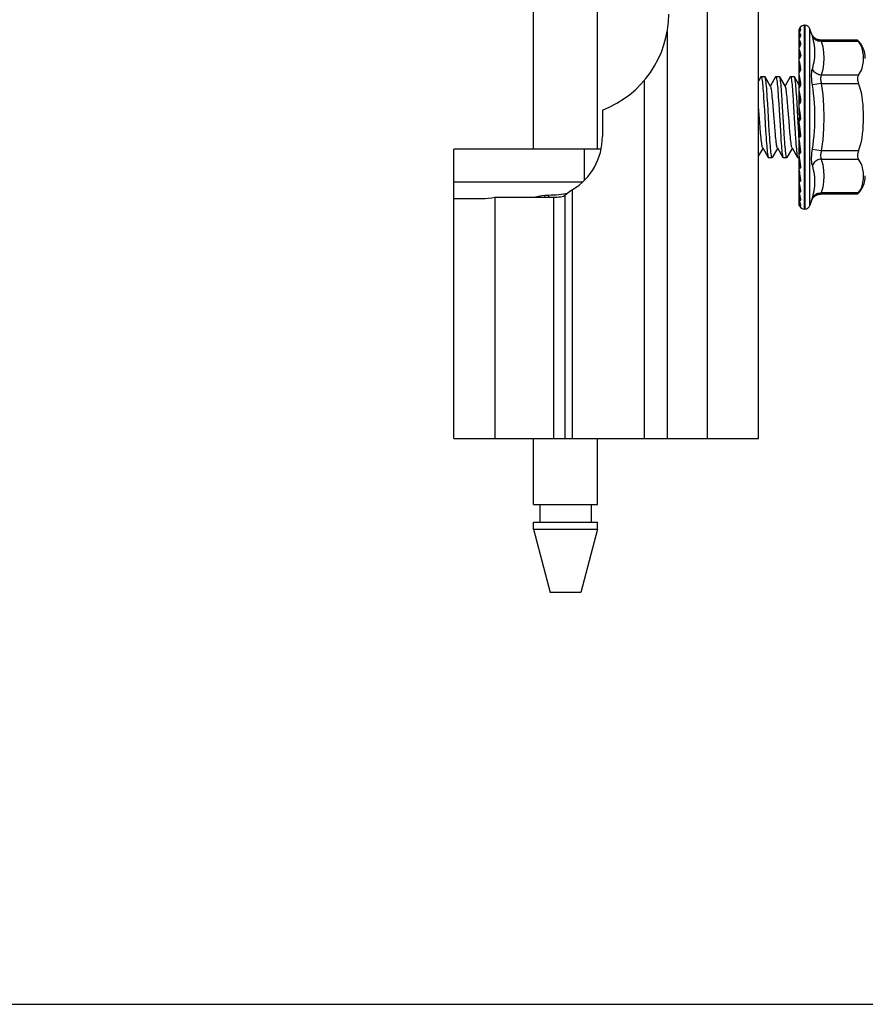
# Model space of a CAD drawing. Header units: inches. Extents: x 0 to 13.8, y 0 to 10.6.
# Tile 2 of 22: x 3.3 to 5.9, y 0 to 3. Entities that reach past the tile are written whole.
import ezdxf

# ---------------------------------------------------------------- set-up
doc = ezdxf.new("R2010")
doc.units = ezdxf.units.IN
doc.header["$LTSCALE"] = 0.75625
doc.header["$MEASUREMENT"] = 0
doc.layers.get('0').update_dxf_attribs({"linetype": 'CONTINUOUS'})

msp = doc.modelspace()

# ---------------------------------------------------------------- linework, layer by layer
at = {"color": 7, "linetype": 'Continuous'}
for p, q in [((5.4457, 4.882), (5.4457, 1.732)), ((5.6027, 1.732), (5.6027, 4.882)), ((4.9137, 2.618), (4.9137, 3.996)), ((5.1097, 2.618), (5.1097, 3.996)), ((5.7278, 2.9864), (5.7277, 2.9861)), ((5.7277, 2.9858), (5.7277, 2.9861)), ((5.7277, 2.7256), (5.7277, 2.9857)), ((5.7283, 2.9878), (5.7278, 2.9864)), ((5.7283, 2.9871), (5.728, 2.9865)), ((5.7294, 2.9893), (5.7301, 2.9902)), ((5.7303, 2.9914), (5.7303, 2.9915)), ((5.7309, 2.9914), (5.7307, 2.9911)), ((5.7321, 2.993), (5.7325, 2.9932)), ((5.7442, 2.9977), (5.7434, 2.9977)), ((5.7434, 2.4352), (5.7434, 2.9977)), ((5.7442, 2.9977), (5.7442, 2.4352)), ((5.7653, 2.9717), (5.7599, 2.9868)), ((5.7599, 2.4462), (5.7599, 2.9868)), ((5.3231, 2.9786), (5.3231, 1.732)), ((5.7288, 2.9601), (5.7294, 2.9613)), ((5.7294, 2.98), (5.7301, 2.9811)), ((5.7294, 2.9613), (5.7301, 2.9624)), ((5.7302, 2.9639), (5.73, 2.9645)), ((5.7303, 2.9634), (5.7302, 2.9639)), ((5.7304, 2.9641), (5.7303, 2.9633)), ((5.7303, 2.9631), (5.7303, 2.9633)), ((5.7303, 2.9631), (5.7303, 2.9631)), ((5.7306, 2.9824), (5.7304, 2.9816)), ((5.7282, 2.948), (5.7281, 2.9486)), ((5.7284, 2.9472), (5.7282, 2.948)), ((5.7286, 2.9464), (5.7284, 2.9472)), ((5.7288, 2.9331), (5.7285, 2.9324)), ((5.7288, 2.9455), (5.7286, 2.9464)), ((5.729, 2.9444), (5.7288, 2.9455)), ((5.7294, 2.9345), (5.7288, 2.9331)), ((5.7292, 2.9433), (5.729, 2.9444)), ((5.7294, 2.942), (5.7292, 2.9433)), ((5.7297, 2.9405), (5.7294, 2.942)), ((5.73, 2.9388), (5.7297, 2.9405)), ((5.7303, 2.937), (5.73, 2.9388)), ((5.7301, 2.9361), (5.73, 2.9356)), ((5.7303, 2.9366), (5.7303, 2.937)), ((5.7303, 2.9367), (5.7303, 2.937)), ((5.7303, 2.9366), (5.7303, 2.9366)), ((5.795, 2.9486), (5.7927, 2.9525)), ((5.9054, 2.9525), (5.7928, 2.9525)), ((5.795, 2.9486), (5.9088, 2.9486)), ((5.7278, 2.92), (5.7277, 2.9207)), ((5.728, 2.9188), (5.7278, 2.92)), ((5.7282, 2.9175), (5.728, 2.9188)), ((5.7285, 2.9159), (5.7282, 2.9175)), ((5.7286, 2.8975), (5.7282, 2.8968)), ((5.7288, 2.914), (5.7285, 2.9159)), ((5.7291, 2.9118), (5.7288, 2.914)), ((5.7294, 2.9192), (5.7291, 2.9204)), ((5.7294, 2.9092), (5.7291, 2.9118)), ((5.7299, 2.9062), (5.7294, 2.9092)), ((5.7303, 2.9027), (5.7299, 2.9062)), ((5.7303, 2.9022), (5.7303, 2.9027)), ((5.7303, 2.9019), (5.7303, 2.9027)), ((5.7303, 2.9022), (5.7303, 2.9022)), ((5.7319, 2.909), (5.7313, 2.9114)), ((5.7325, 2.9062), (5.7319, 2.909)), ((5.7278, 2.8878), (5.7277, 2.8882)), ((5.728, 2.8815), (5.7277, 2.8838)), ((5.728, 2.887), (5.7278, 2.8878)), ((5.7284, 2.8784), (5.728, 2.8815)), ((5.729, 2.8736), (5.7284, 2.8784)), ((5.7288, 2.8838), (5.7286, 2.8844)), ((5.7291, 2.8824), (5.7288, 2.8838)), ((5.7296, 2.8683), (5.729, 2.8736)), ((5.7298, 2.879), (5.7291, 2.8824)), ((5.73, 2.8645), (5.7296, 2.8683)), ((5.7302, 2.877), (5.7298, 2.879)), ((5.7303, 2.8616), (5.73, 2.8645)), ((5.7306, 2.8748), (5.7302, 2.877)), ((5.7311, 2.8723), (5.7306, 2.8748)), ((5.7316, 2.8695), (5.7311, 2.8723)), ((5.7325, 2.8646), (5.7316, 2.8695)), ((5.6101, 2.8399), (5.6027, 2.8271)), ((5.6108, 2.8405), (5.6221, 2.8405)), ((5.6399, 2.8105), (5.6228, 2.8399)), ((5.6551, 2.8399), (5.639, 2.8121)), ((5.6558, 2.8405), (5.6671, 2.8405)), ((5.6849, 2.8105), (5.6678, 2.8399)), ((5.7001, 2.8399), (5.684, 2.8121)), ((5.7008, 2.8405), (5.7121, 2.8405)), ((5.7277, 2.8142), (5.7128, 2.8399)), ((5.728, 2.8441), (5.7277, 2.8456)), ((5.7278, 2.8404), (5.7277, 2.841)), ((5.7284, 2.8345), (5.7278, 2.8404)), ((5.7284, 2.8422), (5.728, 2.8441)), ((5.7286, 2.8408), (5.7284, 2.8422)), ((5.7293, 2.8255), (5.7284, 2.8345)), ((5.7289, 2.8392), (5.7286, 2.8408)), ((5.73, 2.8331), (5.7289, 2.8392)), ((5.7303, 2.8606), (5.7303, 2.8616)), ((5.7303, 2.8611), (5.7303, 2.8611)), ((5.7303, 2.8611), (5.7303, 2.8607)), ((5.9088, 2.8452), (5.795, 2.8452)), ((5.2524, 2.828), (5.2524, 1.732)), ((5.7303, 2.8153), (5.7293, 2.8255)), ((5.7306, 2.8293), (5.73, 2.8331)), ((5.7303, 2.8139), (5.7303, 2.8153)), ((5.7303, 2.8146), (5.7303, 2.8146)), ((5.7311, 2.8264), (5.7306, 2.8293)), ((5.7319, 2.8214), (5.7311, 2.8264)), ((5.7325, 2.8175), (5.7319, 2.8214)), ((5.795, 2.8199), (5.7676, 2.8159)), ((5.795, 2.8199), (5.9088, 2.8199)), ((5.6183, 2.7789), (5.6195, 2.7595)), ((5.6309, 2.7584), (5.6296, 2.7781)), ((5.6633, 2.7781), (5.6646, 2.7584)), ((5.6753, 2.7677), (5.6741, 2.7857)), ((5.7078, 2.7857), (5.709, 2.7677)), ((5.7208, 2.7588), (5.7196, 2.7784)), ((5.7286, 2.7927), (5.7277, 2.7983)), ((5.729, 2.7802), (5.7277, 2.7936)), ((5.73, 2.784), (5.7286, 2.7927)), ((5.7303, 2.7655), (5.729, 2.7802)), ((5.7308, 2.7782), (5.73, 2.784)), ((5.7319, 2.771), (5.7308, 2.7782)), ((5.6038, 2.7353), (5.6027, 2.7489)), ((5.6195, 2.7595), (5.6208, 2.7387)), ((5.6346, 2.695), (5.6309, 2.7584)), ((5.6476, 2.7496), (5.6463, 2.7654)), ((5.6646, 2.7584), (5.6658, 2.7377)), ((5.6765, 2.7484), (5.6753, 2.7677)), ((5.6801, 2.6866), (5.6765, 2.7484)), ((5.6929, 2.7471), (5.6915, 2.7631)), ((5.6962, 2.7037), (5.6929, 2.7471)), ((5.709, 2.7677), (5.7102, 2.7484)), ((5.7102, 2.7484), (5.7132, 2.6967)), ((5.7277, 2.7566), (5.7288, 2.7579)), ((5.7304, 2.7295), (5.7277, 2.7481)), ((5.7301, 2.7634), (5.7303, 2.7655)), ((5.7303, 2.7644), (5.7303, 2.7645)), ((5.7325, 2.7669), (5.7319, 2.771)), ((5.1247, 2.7383), (5.1247, 2.657)), ((5.6064, 2.7003), (5.6038, 2.7353)), ((5.6208, 2.7387), (5.6246, 2.6742)), ((5.6658, 2.7377), (5.6696, 2.6742)), ((5.7303, 2.7139), (5.7277, 2.7434)), ((5.7277, 2.7256), (5.7285, 2.7168)), ((5.7316, 2.7207), (5.7304, 2.7295)), ((5.7325, 2.7144), (5.7316, 2.7207)), ((5.6078, 2.6834), (5.6064, 2.7003)), ((5.6091, 2.6675), (5.6078, 2.6834)), ((5.6358, 2.6742), (5.6346, 2.695)), ((5.6536, 2.6728), (5.6523, 2.6891)), ((5.6813, 2.6672), (5.6801, 2.6866)), ((5.6975, 2.6865), (5.6962, 2.7037)), ((5.6988, 2.6705), (5.6975, 2.6865)), ((5.7132, 2.6967), (5.715, 2.6672)), ((5.7264, 2.6646), (5.7252, 2.6848)), ((5.7277, 2.6923), (5.7277, 2.7131)), ((5.7279, 2.7119), (5.7277, 2.7125)), ((5.7279, 2.6953), (5.7277, 2.6967)), ((5.7303, 2.6623), (5.7277, 2.6923)), ((5.7277, 2.4496), (5.7277, 2.6859)), ((5.7325, 2.662), (5.7279, 2.6953)), ((5.7286, 2.7092), (5.7287, 2.7093)), ((5.6246, 2.6742), (5.6258, 2.6546)), ((5.6371, 2.6546), (5.6358, 2.6742)), ((5.6696, 2.6742), (5.6708, 2.6546)), ((5.6825, 2.6491), (5.6813, 2.6672)), ((5.715, 2.6672), (5.7162, 2.6491)), ((5.7277, 2.646), (5.7264, 2.6646)), ((5.7283, 2.6641), (5.7277, 2.6826)), ((5.7285, 2.6593), (5.7283, 2.6641)), ((5.7304, 2.6622), (5.7303, 2.6623)), ((5.7303, 2.6622), (5.7303, 2.6623)), ((5.7279, 2.6446), (5.7277, 2.6461)), ((5.7277, 2.642), (5.7303, 2.6127)), ((5.7291, 2.6359), (5.7279, 2.6446)), ((5.7285, 2.6114), (5.728, 2.639)), ((5.7325, 2.6115), (5.7291, 2.6359)), ((4.6697, 1.732), (4.6697, 2.618)), ((5.1206, 2.618), (4.6697, 2.618)), ((5.069, 2.618), (5.069, 2.5227)), ((5.6027, 2.5972), (5.6165, 2.6209)), ((5.6155, 2.6225), (5.6326, 2.5931)), ((5.6446, 2.5925), (5.644, 2.593)), ((5.6453, 2.5931), (5.6615, 2.6209)), ((5.6605, 2.6225), (5.6776, 2.5931)), ((5.6896, 2.5925), (5.689, 2.5929)), ((5.6903, 2.5931), (5.7065, 2.6209)), ((5.7055, 2.6225), (5.7226, 2.5931)), ((5.7281, 2.5949), (5.7277, 2.598)), ((5.7277, 2.5944), (5.7287, 2.5835)), ((5.7292, 2.5868), (5.7281, 2.5949)), ((5.7304, 2.6125), (5.7303, 2.6127)), ((5.7303, 2.6127), (5.7303, 2.6124)), ((5.7303, 2.6124), (5.7303, 2.6125)), ((5.795, 2.613), (5.7676, 2.617)), ((5.9088, 2.613), (5.795, 2.613)), ((5.6333, 2.5925), (5.6446, 2.5925)), ((5.6783, 2.5925), (5.6896, 2.5925)), ((5.7233, 2.5925), (5.7277, 2.5925)), ((5.7285, 2.5673), (5.7282, 2.5891)), ((5.7287, 2.5835), (5.7303, 2.5668)), ((5.73, 2.5818), (5.7292, 2.5868)), ((5.7325, 2.5649), (5.73, 2.5818)), ((5.7304, 2.5665), (5.7303, 2.5668)), ((5.7303, 2.5668), (5.7303, 2.5666)), ((5.7303, 2.5666), (5.7303, 2.5666)), ((5.795, 2.5878), (5.9088, 2.5878)), ((5.7279, 2.5527), (5.7277, 2.5541)), ((5.7282, 2.5503), (5.7279, 2.5527)), ((5.7288, 2.5467), (5.7282, 2.5503)), ((5.7285, 2.5287), (5.7283, 2.5453)), ((5.7287, 2.5411), (5.7296, 2.5332)), ((5.7294, 2.5425), (5.7288, 2.5467)), ((5.73, 2.5389), (5.7294, 2.5425)), ((5.7296, 2.5332), (5.7303, 2.5263)), ((5.7313, 2.5305), (5.73, 2.5389)), ((5.0629, 2.517), (4.6697, 2.517)), ((5.7277, 2.5139), (5.7283, 2.5084)), ((5.7285, 2.5111), (5.7281, 2.5134)), ((5.7285, 2.4968), (5.7284, 2.5082)), ((5.7291, 2.5076), (5.7285, 2.5111)), ((5.7286, 2.5273), (5.7287, 2.5267)), ((5.7294, 2.5057), (5.7291, 2.5076)), ((5.7298, 2.5036), (5.7294, 2.5057)), ((5.7304, 2.5002), (5.7298, 2.5036)), ((5.7303, 2.5263), (5.7303, 2.5262)), ((5.7303, 2.5262), (5.7303, 2.5262)), ((5.7325, 2.5237), (5.7313, 2.5305)), ((4.9388, 2.4761), (4.9492, 2.4773)), ((4.9483, 2.4712), (4.9483, 2.4778)), ((4.9492, 2.4773), (4.96, 2.4778)), ((4.9597, 2.4779), (4.9597, 2.4712)), ((5.011, 1.732), (5.011, 2.4783)), ((5.0332, 1.732), (5.0332, 2.4945)), ((5.7279, 2.4843), (5.7277, 2.4855)), ((5.7281, 2.4831), (5.7279, 2.4843)), ((5.7284, 2.4817), (5.7281, 2.4831)), ((5.7286, 2.4803), (5.7284, 2.4817)), ((5.7285, 2.4729), (5.7284, 2.4788)), ((5.7285, 2.4968), (5.7285, 2.4959)), ((5.7285, 2.4729), (5.7285, 2.4719)), ((5.7289, 2.4789), (5.7286, 2.4803)), ((5.7292, 2.4773), (5.7289, 2.4789)), ((5.7296, 2.4756), (5.7292, 2.4773)), ((5.7292, 2.4738), (5.7296, 2.4711)), ((5.7296, 2.4983), (5.7304, 2.4925)), ((5.73, 2.4739), (5.7296, 2.4756)), ((5.7304, 2.472), (5.73, 2.4739)), ((5.7311, 2.4965), (5.7304, 2.5002)), ((5.7319, 2.4924), (5.7311, 2.4965)), ((5.7325, 2.4895), (5.7319, 2.4924)), ((5.795, 2.4843), (5.7927, 2.4804)), ((5.9054, 2.4804), (5.7928, 2.4804)), ((5.9088, 2.4843), (5.795, 2.4843)), ((5.9054, 2.4804), (5.9059, 2.481)), ((5.9059, 2.481), (5.9068, 2.482)), ((4.6697, 2.467), (4.7557, 2.467)), ((4.7957, 2.4712), (4.9747, 2.4712)), ((4.7957, 2.4712), (4.7957, 1.732)), ((4.9747, 2.4712), (4.9747, 1.732)), ((5.7277, 2.4623), (5.728, 2.4606)), ((5.7277, 2.4514), (5.7282, 2.4502)), ((5.7277, 2.4496), (5.7281, 2.448)), ((5.7277, 2.4462), (5.7277, 2.4495)), ((5.7277, 2.4462), (5.7282, 2.4449)), ((5.728, 2.4606), (5.7284, 2.4585)), ((5.7281, 2.448), (5.7286, 2.4465)), ((5.7284, 2.4585), (5.7288, 2.4564)), ((5.7285, 2.4577), (5.7285, 2.4582)), ((5.7285, 2.4577), (5.7285, 2.4567)), ((5.7285, 2.4567), (5.7286, 2.4558)), ((5.7295, 2.4428), (5.7301, 2.4419)), ((5.7296, 2.4711), (5.7301, 2.4685)), ((5.7297, 2.4525), (5.7302, 2.4507)), ((5.7301, 2.4685), (5.7304, 2.4667)), ((5.7302, 2.4507), (5.7305, 2.4495)), ((5.7308, 2.47), (5.7304, 2.472)), ((5.7305, 2.4495), (5.7305, 2.4495)), ((5.7313, 2.4679), (5.7308, 2.47)), ((5.7319, 2.4658), (5.7313, 2.4679)), ((5.7653, 2.4612), (5.7599, 2.4462)), ((5.7311, 2.4415), (5.7308, 2.4419)), ((5.731, 2.4413), (5.7316, 2.4405)), ((5.7318, 2.4401), (5.7316, 2.4405)), ((5.7316, 2.4405), (5.7316, 2.4405)), ((5.7325, 2.4395), (5.7318, 2.4401)), ((5.7325, 2.4394), (5.7325, 2.4395)), ((5.7325, 2.4394), (5.7325, 2.4394)), ((5.7442, 2.4352), (5.7434, 2.4352)), ((4.6697, 1.732), (5.6027, 1.732)), ((4.9137, 1.5309), (4.9137, 1.732)), ((5.1097, 1.5309), (5.1097, 1.732)), ((4.9137, 1.5309), (5.1097, 1.5309)), ((4.9334, 1.5309), (4.9334, 1.4759)), ((5.09, 1.5309), (5.09, 1.4759)), ((4.9137, 1.4759), (5.1097, 1.4759)), ((4.9137, 1.4549), (4.9137, 1.4759)), ((4.9137, 1.4549), (5.1097, 1.4549)), ((4.9137, 1.4549), (4.9652, 1.2609)), ((5.1097, 1.4549), (5.0582, 1.2609)), ((5.1097, 1.4549), (5.1097, 1.4759)), ((5.0582, 1.2609), (4.9652, 1.2609)), ((0, 0), (13.75, 0))]:
    msp.add_line(p, q, dxfattribs=at)
for points in [[(5.7277, 2.9857), (5.7282, 2.987), (5.7288, 2.9882), (5.7294, 2.9893)], [(5.7325, 2.9853), (5.7322, 2.9856), (5.7319, 2.9858), (5.7316, 2.986), (5.7313, 2.9862), (5.7311, 2.9863), (5.7308, 2.9864), (5.7306, 2.9865), (5.7304, 2.9865), (5.7302, 2.9865), (5.73, 2.9865), (5.7298, 2.9865), (5.7296, 2.9865), (5.7294, 2.9864), (5.7292, 2.9864), (5.7291, 2.9863), (5.7289, 2.9862), (5.7288, 2.9861), (5.7286, 2.986), (5.7285, 2.9859), (5.7284, 2.9857), (5.7282, 2.9856), (5.7281, 2.9854), (5.728, 2.9853), (5.7279, 2.9851), (5.7278, 2.985), (5.7277, 2.9848)], [(5.728, 2.9865), (5.7277, 2.9858), (5.7277, 2.9857)], [(5.7303, 2.9914), (5.7295, 2.9902), (5.7288, 2.989), (5.7283, 2.9878)], [(5.7295, 2.9894), (5.7292, 2.9889), (5.7289, 2.9883), (5.7286, 2.9877), (5.7283, 2.9871)], [(5.7307, 2.9911), (5.7304, 2.9907), (5.7301, 2.9903), (5.7298, 2.9899), (5.7295, 2.9894)], [(5.7301, 2.9902), (5.7307, 2.991), (5.7313, 2.9917), (5.7317, 2.9923), (5.7321, 2.9927), (5.7324, 2.993), (5.7325, 2.9932), (5.7325, 2.9933), (5.7325, 2.9932)], [(5.7303, 2.9915), (5.7307, 2.9919), (5.731, 2.9922), (5.7314, 2.9925), (5.7317, 2.9928), (5.7321, 2.993)], [(5.7325, 2.9853), (5.7318, 2.9847), (5.7313, 2.984), (5.7309, 2.9833), (5.7306, 2.9824)], [(5.7314, 2.9919), (5.7314, 2.992), (5.7315, 2.992), (5.7314, 2.992), (5.7311, 2.9916)], [(5.7325, 2.9932), (5.7318, 2.9926), (5.7313, 2.9919), (5.7312, 2.9917)], [(5.7317, 2.9835), (5.7321, 2.9841), (5.7324, 2.9846), (5.7325, 2.9849), (5.7325, 2.9852), (5.7325, 2.9853)], [(5.7282, 2.9831), (5.7281, 2.9831), (5.728, 2.9831), (5.7279, 2.983), (5.7279, 2.983), (5.7278, 2.983), (5.7278, 2.983), (5.7277, 2.9829)], [(5.73, 2.9811), (5.7297, 2.9807), (5.7295, 2.9802), (5.7292, 2.9798), (5.7289, 2.9792), (5.7287, 2.9787), (5.7284, 2.9781), (5.7281, 2.9775), (5.7279, 2.9769), (5.7277, 2.9764)], [(5.7277, 2.9763), (5.7282, 2.9776), (5.7288, 2.9789), (5.7294, 2.98)], [(5.7325, 2.9677), (5.7322, 2.9684), (5.7319, 2.969), (5.7316, 2.9696), (5.7313, 2.9701), (5.7311, 2.9706), (5.7308, 2.971), (5.7306, 2.9714), (5.7304, 2.9718), (5.7302, 2.9721), (5.73, 2.9724), (5.7298, 2.9726), (5.7296, 2.9728), (5.7294, 2.973), (5.7292, 2.9732), (5.7291, 2.9733), (5.7289, 2.9735), (5.7288, 2.9736), (5.7286, 2.9737), (5.7285, 2.9737), (5.7284, 2.9738), (5.7282, 2.9738), (5.7281, 2.9738), (5.728, 2.9738), (5.7279, 2.9738), (5.7278, 2.9738), (5.7277, 2.9738)], [(5.73, 2.9645), (5.7299, 2.9651), (5.7297, 2.9656), (5.7296, 2.9661), (5.7294, 2.9666), (5.7293, 2.967), (5.7292, 2.9674), (5.7291, 2.9678), (5.729, 2.9681), (5.7289, 2.9684), (5.7288, 2.9687), (5.7287, 2.969), (5.7286, 2.9692), (5.7285, 2.9695), (5.7284, 2.9697), (5.7283, 2.9699), (5.7282, 2.9701), (5.7282, 2.9703), (5.7281, 2.9704), (5.728, 2.9706), (5.7279, 2.9707), (5.7279, 2.9708), (5.7278, 2.9709), (5.7278, 2.971), (5.7277, 2.9711)], [(5.7277, 2.9575), (5.7282, 2.9588), (5.7288, 2.9601)], [(5.7285, 2.9597), (5.7282, 2.9589), (5.7278, 2.9581), (5.7277, 2.9577)], [(5.73, 2.9812), (5.73, 2.9813), (5.7299, 2.9815), (5.7297, 2.9818), (5.7296, 2.982), (5.7294, 2.9821), (5.7293, 2.9823), (5.7292, 2.9824), (5.7291, 2.9825), (5.729, 2.9826), (5.7289, 2.9827), (5.7288, 2.9828), (5.7287, 2.9829), (5.7286, 2.9829), (5.7285, 2.983), (5.7284, 2.983), (5.7283, 2.983), (5.7282, 2.983), (5.7282, 2.9831)], [(5.7291, 2.9611), (5.7288, 2.9604), (5.7285, 2.9597)], [(5.73, 2.9628), (5.7294, 2.9617), (5.7291, 2.9611)], [(5.7307, 2.9824), (5.7307, 2.9824), (5.7306, 2.9823), (5.7305, 2.9821), (5.7304, 2.9818), (5.73, 2.9811)], [(5.7304, 2.9638), (5.7304, 2.9638), (5.7304, 2.9637), (5.7303, 2.9636), (5.7302, 2.9632), (5.73, 2.9628)], [(5.7301, 2.9811), (5.7307, 2.982), (5.7317, 2.9835)], [(5.7301, 2.9624), (5.7313, 2.9643), (5.7317, 2.9651), (5.7321, 2.9659), (5.7324, 2.9665), (5.7325, 2.967), (5.7325, 2.9674), (5.7325, 2.9677)], [(5.7325, 2.9677), (5.7318, 2.9671), (5.7313, 2.9665), (5.7309, 2.9657), (5.7306, 2.9649), (5.7304, 2.9641)], [(5.7688, 2.965), (5.7678, 2.9666), (5.7669, 2.9683), (5.7661, 2.9699), (5.7653, 2.9717)], [(5.7676, 2.964), (5.7656, 2.9708), (5.7653, 2.9717)], [(5.795, 2.9486), (5.7914, 2.9486), (5.7878, 2.9489), (5.7845, 2.9496), (5.7813, 2.9507), (5.7783, 2.9521), (5.7755, 2.9539), (5.7729, 2.956), (5.7708, 2.9584), (5.769, 2.9611), (5.7676, 2.964)], [(5.7676, 2.8645), (5.7696, 2.8714), (5.7713, 2.8783), (5.7728, 2.8853), (5.7739, 2.8923), (5.7747, 2.8993), (5.7753, 2.9064), (5.7754, 2.9135), (5.7753, 2.9206), (5.7747, 2.9278), (5.7739, 2.935), (5.7728, 2.9422), (5.7713, 2.9495), (5.7696, 2.9567), (5.7676, 2.964)], [(5.7927, 2.9525), (5.7915, 2.9526), (5.789, 2.9528), (5.7865, 2.9532), (5.7842, 2.9538), (5.782, 2.9546), (5.7799, 2.9555), (5.7779, 2.9566), (5.776, 2.9578), (5.7743, 2.9591), (5.7728, 2.9605), (5.7713, 2.9619), (5.77, 2.9634), (5.7688, 2.965)], [(5.7325, 2.941), (5.7322, 2.9421), (5.7319, 2.9431), (5.7316, 2.944), (5.7313, 2.9449), (5.7311, 2.9457), (5.7308, 2.9465), (5.7306, 2.9472), (5.7304, 2.9478), (5.7302, 2.9484), (5.73, 2.9489), (5.7298, 2.9494), (5.7296, 2.9499), (5.7294, 2.9503), (5.7292, 2.9508), (5.7291, 2.9511), (5.7289, 2.9515), (5.7288, 2.9518), (5.7286, 2.9521), (5.7285, 2.9523), (5.7284, 2.9525), (5.7282, 2.9527), (5.7281, 2.9529), (5.728, 2.9531), (5.7279, 2.9532), (5.7278, 2.9534), (5.7277, 2.9535)], [(5.7281, 2.9486), (5.728, 2.9489), (5.7279, 2.9492), (5.7279, 2.9494), (5.7278, 2.9497), (5.7278, 2.9499), (5.7277, 2.9501)], [(5.7277, 2.9299), (5.7282, 2.9312), (5.7288, 2.9324)], [(5.7285, 2.9324), (5.7281, 2.9315), (5.7278, 2.9306), (5.7277, 2.9304)], [(5.7288, 2.9215), (5.7286, 2.9219), (5.7285, 2.9224), (5.7284, 2.9228), (5.7282, 2.9231), (5.7281, 2.9235), (5.728, 2.9238), (5.7279, 2.9241), (5.7278, 2.9244), (5.7277, 2.9246)], [(5.7288, 2.9324), (5.7294, 2.9336), (5.7301, 2.9348)], [(5.73, 2.9356), (5.7297, 2.9351), (5.7294, 2.9345)], [(5.7303, 2.9367), (5.7303, 2.9367), (5.7304, 2.9368), (5.7303, 2.9367), (5.7303, 2.9364), (5.7301, 2.9361)], [(5.7301, 2.9348), (5.7307, 2.9358), (5.7313, 2.9368)], [(5.7325, 2.941), (5.7318, 2.9405), (5.7313, 2.9399), (5.7309, 2.9392), (5.7306, 2.9385), (5.7304, 2.9377), (5.7303, 2.937)], [(5.7313, 2.9368), (5.7317, 2.9378), (5.7321, 2.9386), (5.7324, 2.9394), (5.7325, 2.94), (5.7325, 2.9406), (5.7325, 2.941)], [(5.795, 2.9486), (5.7993, 2.9314), (5.8019, 2.9141), (5.8028, 2.8969), (5.8019, 2.8797), (5.7993, 2.8624), (5.795, 2.8452)], [(5.9088, 2.9486), (5.9077, 2.9499), (5.9069, 2.9508), (5.9062, 2.9516), (5.9057, 2.9521), (5.9054, 2.9524), (5.9054, 2.9525)], [(5.9088, 2.8452), (5.9124, 2.8501), (5.9154, 2.8552), (5.918, 2.8606), (5.92, 2.8661), (5.9215, 2.8716), (5.9226, 2.877), (5.9233, 2.8821), (5.9238, 2.8871), (5.9241, 2.8919), (5.9242, 2.8967), (5.9241, 2.9016), (5.9238, 2.9065), (5.9233, 2.9116), (5.9226, 2.9169), (5.9215, 2.9223), (5.92, 2.9277), (5.918, 2.9332), (5.9155, 2.9385), (5.9124, 2.9437), (5.9088, 2.9486)], [(5.7277, 2.8947), (5.7282, 2.8959), (5.7288, 2.897)], [(5.7282, 2.8968), (5.7279, 2.8959), (5.7277, 2.8955)], [(5.7298, 2.9003), (5.7295, 2.8997), (5.7292, 2.899), (5.7286, 2.8975)], [(5.7291, 2.9204), (5.7289, 2.921), (5.7288, 2.9215)], [(5.7288, 2.897), (5.7294, 2.8982), (5.7301, 2.8993), (5.7307, 2.9003)], [(5.7313, 2.9114), (5.7311, 2.9125), (5.7308, 2.9136), (5.7306, 2.9145), (5.7304, 2.9155), (5.7302, 2.9163), (5.73, 2.9171), (5.7298, 2.9179), (5.7294, 2.9192)], [(5.7303, 2.9018), (5.7302, 2.9014), (5.73, 2.9009), (5.7298, 2.9003)], [(5.7325, 2.9062), (5.7318, 2.9057), (5.7313, 2.9052), (5.7309, 2.9046), (5.7306, 2.904), (5.7304, 2.9033), (5.7303, 2.9027)], [(5.7303, 2.9022), (5.7303, 2.9021), (5.7303, 2.9018)], [(5.7307, 2.9003), (5.7313, 2.9014), (5.7317, 2.9024), (5.7321, 2.9033), (5.7324, 2.9042), (5.7325, 2.905), (5.7325, 2.9056), (5.7325, 2.9062)], [(5.7286, 2.8844), (5.7285, 2.885), (5.7284, 2.8855), (5.7282, 2.8861), (5.728, 2.887)], [(5.7325, 2.8646), (5.7318, 2.8641), (5.7313, 2.8637), (5.7309, 2.8632), (5.7306, 2.8627), (5.7304, 2.8622), (5.7303, 2.8616)], [(5.7313, 2.8593), (5.7317, 2.8603), (5.7321, 2.8613), (5.7324, 2.8622), (5.7325, 2.8631), (5.7325, 2.8639), (5.7325, 2.8646)], [(5.7696, 2.8017), (5.7669, 2.8209), (5.7663, 2.8257), (5.7659, 2.8305), (5.7656, 2.8352), (5.7654, 2.8397), (5.7653, 2.8441), (5.7654, 2.8482), (5.7656, 2.8521), (5.7659, 2.8557), (5.7663, 2.859), (5.7669, 2.8619), (5.7676, 2.8645)], [(5.795, 2.8452), (5.7914, 2.8456), (5.7878, 2.8465), (5.7845, 2.8477), (5.7813, 2.8492), (5.7783, 2.8511), (5.7755, 2.8533), (5.7729, 2.8557), (5.7708, 2.8585), (5.769, 2.8614), (5.7676, 2.8645)], [(5.6101, 2.8399), (5.6102, 2.84), (5.6108, 2.8405)], [(5.6108, 2.8405), (5.6114, 2.84), (5.6121, 2.8386), (5.6127, 2.8363), (5.6133, 2.8331), (5.6139, 2.829), (5.6145, 2.824), (5.6152, 2.8182), (5.6158, 2.8117), (5.6164, 2.8044), (5.617, 2.7965), (5.6177, 2.7879), (5.6183, 2.7789)], [(5.6228, 2.8399), (5.6227, 2.84), (5.6221, 2.8405)], [(5.6296, 2.7781), (5.629, 2.7873), (5.6284, 2.796), (5.6277, 2.804), (5.6271, 2.8113), (5.6265, 2.8178), (5.6259, 2.8236), (5.6252, 2.8287), (5.6246, 2.8329), (5.624, 2.8362), (5.6233, 2.8386), (5.6228, 2.8399)], [(5.6551, 2.8399), (5.6552, 2.84), (5.6558, 2.8405)], [(5.6558, 2.8405), (5.6564, 2.84), (5.6571, 2.8386), (5.6577, 2.8362), (5.6583, 2.8329), (5.659, 2.8287), (5.6596, 2.8236), (5.6602, 2.8178), (5.6608, 2.8113), (5.6615, 2.804), (5.6621, 2.796), (5.6627, 2.7873), (5.6633, 2.7781)], [(5.6678, 2.8399), (5.6675, 2.8403), (5.6671, 2.8405)], [(5.6693, 2.8344), (5.669, 2.8363), (5.6686, 2.8378), (5.6682, 2.839), (5.6678, 2.8399)], [(5.6741, 2.7857), (5.6735, 2.794), (5.6729, 2.8018), (5.6723, 2.809), (5.6717, 2.8156), (5.6711, 2.8214), (5.6705, 2.8265), (5.6699, 2.8308), (5.6693, 2.8344)], [(5.7001, 2.8399), (5.7002, 2.84), (5.7008, 2.8405)], [(5.7008, 2.8405), (5.7012, 2.8403), (5.7016, 2.8398)], [(5.7016, 2.8398), (5.7019, 2.839), (5.7023, 2.8378), (5.7027, 2.8363), (5.7031, 2.8344)], [(5.7031, 2.8344), (5.7037, 2.8308), (5.7042, 2.8265), (5.7048, 2.8214), (5.7054, 2.8156), (5.706, 2.809), (5.7066, 2.8018), (5.7072, 2.794), (5.7078, 2.7857)], [(5.7128, 2.8399), (5.7127, 2.84), (5.7121, 2.8405)], [(5.7196, 2.7784), (5.719, 2.7875), (5.7184, 2.7961), (5.7177, 2.804), (5.7171, 2.8113), (5.7165, 2.8178), (5.7159, 2.8236), (5.7152, 2.8287), (5.7146, 2.8329), (5.714, 2.8362), (5.7133, 2.8386), (5.7128, 2.8399)], [(5.7301, 2.8596), (5.7298, 2.859), (5.7296, 2.8582), (5.7292, 2.8575), (5.7289, 2.8567), (5.7285, 2.8559), (5.7281, 2.8551), (5.7278, 2.8543), (5.7277, 2.8541)], [(5.7277, 2.853), (5.7282, 2.8541), (5.7288, 2.8551)], [(5.7288, 2.8551), (5.7301, 2.8572), (5.7307, 2.8582), (5.7313, 2.8593)], [(5.7303, 2.8607), (5.7302, 2.8602), (5.7301, 2.8596)], [(5.7303, 2.8611), (5.7303, 2.8612), (5.7303, 2.8616)], [(5.795, 2.8452), (5.7942, 2.8435), (5.7936, 2.8416), (5.7931, 2.8394), (5.7928, 2.837), (5.7927, 2.8345), (5.7928, 2.8318), (5.7931, 2.8289), (5.7936, 2.826), (5.7942, 2.823), (5.795, 2.8199)], [(5.9088, 2.8452), (5.9075, 2.8434), (5.9066, 2.8414), (5.9059, 2.8392), (5.9055, 2.8369), (5.9054, 2.8345), (5.9055, 2.832), (5.9059, 2.8292), (5.9066, 2.8263), (5.9075, 2.8232), (5.9088, 2.8199)], [(5.6463, 2.7654), (5.6457, 2.7728), (5.645, 2.7796), (5.6443, 2.7859), (5.6437, 2.7916), (5.643, 2.7966), (5.6423, 2.801), (5.6417, 2.8046), (5.641, 2.8074), (5.6403, 2.8095), (5.6399, 2.8105)], [(5.6862, 2.8066), (5.6855, 2.809), (5.6849, 2.8105)], [(5.6915, 2.7631), (5.6909, 2.7705), (5.6902, 2.7775), (5.6895, 2.784), (5.6889, 2.7899), (5.6882, 2.7951), (5.6875, 2.7997), (5.6869, 2.8035), (5.6862, 2.8066)], [(5.7301, 2.8133), (5.7299, 2.8126), (5.7297, 2.8119), (5.7294, 2.8112), (5.729, 2.8106), (5.7287, 2.8099), (5.7284, 2.8093), (5.728, 2.8087), (5.7277, 2.808), (5.7277, 2.8079)], [(5.7277, 2.8064), (5.7282, 2.8073), (5.7288, 2.8081), (5.7294, 2.809), (5.7301, 2.81)], [(5.7303, 2.8146), (5.7303, 2.8146), (5.7303, 2.814), (5.7301, 2.8133)], [(5.7301, 2.81), (5.7307, 2.811), (5.7313, 2.812), (5.7317, 2.813)], [(5.7325, 2.8175), (5.7318, 2.8172), (5.7313, 2.8169), (5.7309, 2.8165), (5.7306, 2.8161), (5.7304, 2.8157), (5.7303, 2.8153)], [(5.7303, 2.8146), (5.7303, 2.8148), (5.7303, 2.8154)], [(5.7317, 2.813), (5.7321, 2.814), (5.7324, 2.815), (5.7325, 2.8159), (5.7325, 2.8168), (5.7325, 2.8175)], [(5.795, 2.8199), (5.7993, 2.7854), (5.8019, 2.751), (5.8028, 2.7165), (5.8019, 2.682), (5.7993, 2.6475), (5.795, 2.613)], [(5.9088, 2.613), (5.9122, 2.622), (5.9151, 2.6317), (5.9176, 2.6423), (5.9198, 2.6535), (5.9214, 2.6653), (5.9227, 2.6776), (5.9235, 2.6903), (5.924, 2.7033), (5.9242, 2.7165), (5.924, 2.7296), (5.9235, 2.7426), (5.9227, 2.7554), (5.9214, 2.7677), (5.9198, 2.7795), (5.9176, 2.7907), (5.9151, 2.8013), (5.9122, 2.811), (5.9088, 2.8199)], [(5.7669, 2.6121), (5.7696, 2.6312), (5.7713, 2.6453), (5.7728, 2.6595), (5.7739, 2.6737), (5.7747, 2.688), (5.7753, 2.7022), (5.7754, 2.7164), (5.7753, 2.7307), (5.7747, 2.7449), (5.7739, 2.7591), (5.7728, 2.7734), (5.7713, 2.7876), (5.7696, 2.8017)], [(5.6523, 2.6891), (5.6496, 2.7239), (5.6476, 2.7496)], [(5.7252, 2.6848), (5.7233, 2.7166), (5.7208, 2.7588)], [(5.7281, 2.7594), (5.7279, 2.7589), (5.7277, 2.7586)], [(5.7301, 2.7631), (5.7298, 2.7624), (5.7296, 2.7618), (5.7293, 2.7612), (5.729, 2.7607), (5.7287, 2.7603), (5.7281, 2.7594)], [(5.7288, 2.7579), (5.7294, 2.7586), (5.7301, 2.7594)], [(5.7303, 2.7645), (5.7302, 2.7638), (5.7301, 2.7631)], [(5.7301, 2.7594), (5.7307, 2.7603), (5.7313, 2.7612), (5.7317, 2.7622)], [(5.7325, 2.7669), (5.7318, 2.7667), (5.7313, 2.7664), (5.7309, 2.7662), (5.7306, 2.766), (5.7304, 2.7657), (5.7303, 2.7655)], [(5.7303, 2.7645), (5.7303, 2.7649), (5.7303, 2.7655)], [(5.7317, 2.7622), (5.7321, 2.7632), (5.7324, 2.7642), (5.7325, 2.7652), (5.7325, 2.766), (5.7325, 2.7669)], [(5.7277, 2.7131), (5.728, 2.7137), (5.7282, 2.7143), (5.7284, 2.7149), (5.7285, 2.7155), (5.7285, 2.7161), (5.7285, 2.7168)], [(5.7277, 2.7053), (5.7282, 2.7056), (5.7288, 2.7061), (5.7294, 2.7067), (5.7301, 2.7073), (5.7307, 2.7081), (5.7313, 2.7089), (5.7317, 2.7098), (5.7321, 2.7107), (5.7324, 2.7117), (5.7325, 2.7126), (5.7325, 2.7135), (5.7325, 2.7144)], [(5.7285, 2.7168), (5.7286, 2.7165), (5.7288, 2.7163), (5.7289, 2.7161), (5.7291, 2.7159), (5.7292, 2.7157), (5.7294, 2.7154), (5.7295, 2.7152), (5.7297, 2.7149), (5.7298, 2.7147), (5.73, 2.7144), (5.7302, 2.7142), (5.7303, 2.7139)], [(5.7287, 2.7093), (5.7288, 2.7094), (5.729, 2.7096), (5.7292, 2.7099), (5.7295, 2.7102), (5.7297, 2.7106), (5.7299, 2.711), (5.7301, 2.7116), (5.7302, 2.7121), (5.7303, 2.7127), (5.7303, 2.7133), (5.7303, 2.7139)], [(5.7325, 2.7144), (5.7318, 2.7143), (5.7313, 2.7142), (5.7309, 2.7141), (5.7306, 2.714), (5.7304, 2.7139), (5.7303, 2.7139)], [(5.7277, 2.7082), (5.7279, 2.7085), (5.7281, 2.7087), (5.7283, 2.709), (5.7285, 2.7092)], [(5.7277, 2.6859), (5.728, 2.6865), (5.7282, 2.687)], [(5.7283, 2.7099), (5.7282, 2.7106), (5.7279, 2.7119)], [(5.7285, 2.7092), (5.7284, 2.7095), (5.7283, 2.7099)], [(5.7285, 2.7092), (5.7285, 2.7092), (5.7286, 2.7092)], [(5.6155, 2.6225), (5.6151, 2.6234), (5.6144, 2.6255), (5.6137, 2.6284), (5.6131, 2.632), (5.6124, 2.6364), (5.6117, 2.6414), (5.6111, 2.6471), (5.6104, 2.6534), (5.6098, 2.6602), (5.6091, 2.6675)], [(5.6258, 2.6546), (5.6264, 2.6453), (5.6271, 2.6366), (5.6277, 2.6286), (5.6283, 2.6212), (5.629, 2.6147), (5.6296, 2.609), (5.6302, 2.604), (5.6308, 2.5999), (5.6314, 2.5967), (5.6321, 2.5944), (5.6326, 2.5931)], [(5.644, 2.593), (5.6433, 2.5944), (5.6427, 2.5967), (5.6421, 2.6001), (5.6414, 2.6043), (5.6408, 2.6093), (5.6402, 2.6151), (5.6396, 2.6217), (5.639, 2.6289), (5.6383, 2.6369), (5.6377, 2.6455), (5.6371, 2.6546)], [(5.6605, 2.6225), (5.6603, 2.623), (5.6596, 2.6248), (5.6589, 2.6274), (5.6583, 2.6308), (5.6576, 2.635), (5.657, 2.6398), (5.6563, 2.6453), (5.6556, 2.6514), (5.655, 2.6581), (5.6543, 2.6652), (5.6536, 2.6728)], [(5.6708, 2.6546), (5.6714, 2.6455), (5.6721, 2.6369), (5.6727, 2.6289), (5.6733, 2.6217), (5.6739, 2.6151), (5.6745, 2.6093), (5.6752, 2.6043), (5.6758, 2.6001), (5.6764, 2.5967), (5.6771, 2.5944), (5.6776, 2.5931)], [(5.7055, 2.6225), (5.7048, 2.6241), (5.7042, 2.6265), (5.7035, 2.6297), (5.7028, 2.6336), (5.7022, 2.6382), (5.7015, 2.6435), (5.7008, 2.6494), (5.7002, 2.656), (5.6995, 2.663), (5.6988, 2.6705)], [(5.7277, 2.6544), (5.7282, 2.6545), (5.7288, 2.6547), (5.7294, 2.6551), (5.7301, 2.6555), (5.7307, 2.6561), (5.7313, 2.6568), (5.7317, 2.6576), (5.7321, 2.6584), (5.7324, 2.6593), (5.7325, 2.6602), (5.7325, 2.6611), (5.7325, 2.662)], [(5.7277, 2.6583), (5.7279, 2.6586), (5.7281, 2.6588), (5.7283, 2.659), (5.7285, 2.6593)], [(5.7285, 2.6593), (5.7285, 2.6591), (5.7286, 2.6589), (5.7287, 2.6588)], [(5.7287, 2.6588), (5.7288, 2.6588), (5.729, 2.6588), (5.7292, 2.6589), (5.7295, 2.6591), (5.7297, 2.6594), (5.7299, 2.6597), (5.7301, 2.6602), (5.7302, 2.6607), (5.7303, 2.6612), (5.7303, 2.6618), (5.7303, 2.6622)], [(5.7325, 2.662), (5.7318, 2.662), (5.7313, 2.662), (5.7309, 2.6621), (5.7306, 2.6622), (5.7304, 2.6622)], [(5.689, 2.5929), (5.6884, 2.5942), (5.6878, 2.5963), (5.6872, 2.5992), (5.6866, 2.6029), (5.686, 2.6074), (5.6854, 2.6127), (5.6849, 2.6187), (5.6843, 2.6253), (5.6837, 2.6327), (5.6831, 2.6406), (5.6825, 2.6491)], [(5.7162, 2.6491), (5.7168, 2.6406), (5.7174, 2.6327), (5.718, 2.6253), (5.7186, 2.6187), (5.7192, 2.6127), (5.7198, 2.6074), (5.7203, 2.6029), (5.7209, 2.5992), (5.7215, 2.5963), (5.7221, 2.5942), (5.7226, 2.5931)], [(5.6326, 2.5931), (5.6327, 2.593), (5.6333, 2.5925)], [(5.6453, 2.5931), (5.6452, 2.5929), (5.6446, 2.5925)], [(5.6776, 2.5931), (5.6777, 2.593), (5.6783, 2.5925)], [(5.6903, 2.5931), (5.6902, 2.593), (5.6896, 2.5925)], [(5.7226, 2.5931), (5.7227, 2.5929), (5.7233, 2.5925)], [(5.7277, 2.6057), (5.7282, 2.6056), (5.7288, 2.6056), (5.7294, 2.6057), (5.7301, 2.6059), (5.7307, 2.6063), (5.7313, 2.6069), (5.7317, 2.6075), (5.7321, 2.6082), (5.7324, 2.609), (5.7325, 2.6099), (5.7325, 2.6107), (5.7325, 2.6115)], [(5.7277, 2.6105), (5.7279, 2.6108), (5.7281, 2.611), (5.7283, 2.6112), (5.7285, 2.6114)], [(5.7285, 2.6114), (5.7285, 2.611), (5.7286, 2.6107), (5.7287, 2.6104)], [(5.7287, 2.6104), (5.7288, 2.6102), (5.729, 2.6101), (5.7292, 2.6101), (5.7295, 2.6101), (5.7297, 2.6102), (5.7299, 2.6105), (5.7301, 2.6108), (5.7302, 2.6112), (5.7303, 2.6117), (5.7303, 2.6122), (5.7303, 2.6124)], [(5.7325, 2.6115), (5.7318, 2.6117), (5.7313, 2.6118), (5.7309, 2.612), (5.7306, 2.6123), (5.7304, 2.6125)], [(5.7676, 2.5685), (5.7669, 2.571), (5.7663, 2.574), (5.7659, 2.5773), (5.7656, 2.5808), (5.7654, 2.5847), (5.7653, 2.5888), (5.7654, 2.5932), (5.7656, 2.5977), (5.7659, 2.6024), (5.7663, 2.6072), (5.7669, 2.6121)], [(5.795, 2.613), (5.7942, 2.61), (5.7936, 2.6069), (5.7931, 2.604), (5.7928, 2.6011), (5.7927, 2.5984), (5.7928, 2.5959), (5.7931, 2.5935), (5.7936, 2.5914), (5.7942, 2.5895), (5.795, 2.5878)], [(5.9088, 2.613), (5.9075, 2.6097), (5.9066, 2.6066), (5.9059, 2.6037), (5.9055, 2.601), (5.9054, 2.5985), (5.9055, 2.596), (5.9059, 2.5938), (5.9066, 2.5916), (5.9075, 2.5896), (5.9088, 2.5878)], [(5.7277, 2.5666), (5.7279, 2.5668), (5.7281, 2.567), (5.7283, 2.5672), (5.7285, 2.5673)], [(5.7277, 2.5611), (5.7282, 2.5607), (5.7288, 2.5604), (5.7294, 2.5603), (5.7301, 2.5604), (5.7307, 2.5606), (5.7313, 2.5609), (5.7317, 2.5614), (5.7321, 2.562), (5.7324, 2.5627), (5.7325, 2.5634), (5.7325, 2.5641), (5.7325, 2.5649)], [(5.7285, 2.5673), (5.7285, 2.5668), (5.7286, 2.5663), (5.7287, 2.5658)], [(5.7287, 2.5658), (5.7288, 2.5655), (5.729, 2.5652), (5.7292, 2.565), (5.7295, 2.5649), (5.7297, 2.5649), (5.7299, 2.565), (5.7301, 2.5653), (5.7302, 2.5656), (5.7303, 2.566), (5.7303, 2.5664), (5.7303, 2.5666)], [(5.7325, 2.5649), (5.7318, 2.5651), (5.7313, 2.5654), (5.7309, 2.5658), (5.7306, 2.5661), (5.7304, 2.5665)], [(5.795, 2.5878), (5.7914, 2.5873), (5.7878, 2.5865), (5.7845, 2.5853), (5.7813, 2.5838), (5.7783, 2.5819), (5.7755, 2.5797), (5.7729, 2.5772), (5.7708, 2.5745), (5.769, 2.5715), (5.7676, 2.5684)], [(5.7676, 2.469), (5.7696, 2.4763), (5.7713, 2.4835), (5.7728, 2.4907), (5.7739, 2.4979), (5.7747, 2.5051), (5.7753, 2.5123), (5.7754, 2.5194), (5.7753, 2.5265), (5.7747, 2.5336), (5.7739, 2.5406), (5.7728, 2.5476), (5.7713, 2.5546), (5.7696, 2.5615), (5.7676, 2.5685)], [(5.795, 2.5878), (5.7993, 2.5705), (5.8019, 2.5533), (5.8028, 2.5361), (5.8019, 2.5188), (5.7993, 2.5016), (5.795, 2.4843)], [(5.9088, 2.4843), (5.9124, 2.4893), (5.9155, 2.4944), (5.918, 2.4997), (5.9199, 2.5052), (5.9214, 2.5106), (5.9226, 2.516), (5.9233, 2.5212), (5.9238, 2.5263), (5.9241, 2.5313), (5.9242, 2.5362), (5.9241, 2.541), (5.9238, 2.5458), (5.9234, 2.5508), (5.9226, 2.5559), (5.9215, 2.5614), (5.92, 2.5669), (5.918, 2.5724), (5.9155, 2.5778), (5.9124, 2.5829), (5.9088, 2.5878)], [(5.7277, 2.5512), (5.7279, 2.5489), (5.7287, 2.5411)], [(5.7277, 2.528), (5.7279, 2.5282), (5.7281, 2.5284), (5.7283, 2.5285), (5.7285, 2.5287)], [(5.7277, 2.522), (5.7282, 2.5214), (5.7288, 2.5209), (5.7294, 2.5206), (5.7301, 2.5204), (5.7307, 2.5204), (5.7313, 2.5206), (5.7317, 2.5209), (5.7321, 2.5213), (5.7324, 2.5218), (5.7325, 2.5224), (5.7325, 2.523), (5.7325, 2.5237)], [(5.7281, 2.5134), (5.7279, 2.5149), (5.7278, 2.5155), (5.7277, 2.5162)], [(5.7283, 2.5084), (5.7287, 2.505), (5.7296, 2.4983)], [(5.7285, 2.5287), (5.7285, 2.528), (5.7286, 2.5273)], [(5.7287, 2.5267), (5.7288, 2.5262), (5.729, 2.5258), (5.7292, 2.5255), (5.7295, 2.5252), (5.7297, 2.5251), (5.7299, 2.5251), (5.7301, 2.5252), (5.7302, 2.5254), (5.7303, 2.5257), (5.7303, 2.5261), (5.7303, 2.5262)], [(5.7325, 2.5237), (5.7318, 2.524), (5.7313, 2.5245), (5.7309, 2.5249), (5.7306, 2.5254), (5.7304, 2.526), (5.7303, 2.5263)], [(4.9149, 2.4712), (4.9197, 2.4723), (4.929, 2.4743), (4.9388, 2.4761)], [(4.9483, 2.4778), (4.9511, 2.4778), (4.954, 2.4778), (4.9568, 2.4778), (4.9597, 2.4779)], [(4.96, 2.4778), (4.9677, 2.4781), (4.9754, 2.4785), (4.9832, 2.479), (4.991, 2.4797), (4.9984, 2.4805), (5.0056, 2.4815)], [(4.9747, 2.4712), (4.9806, 2.4713), (4.9862, 2.4716), (4.9916, 2.4721), (4.9966, 2.4728), (5.0012, 2.4738), (5.0051, 2.475), (5.0084, 2.4765), (5.011, 2.4783)], [(5.0056, 2.4815), (5.0123, 2.4825), (5.0171, 2.4834)], [(5.011, 2.4783), (5.0136, 2.4806), (5.0167, 2.4831), (5.0202, 2.4858), (5.0241, 2.4886), (5.0285, 2.4915), (5.0332, 2.4945)], [(5.7277, 2.4963), (5.7279, 2.4964), (5.7281, 2.4965), (5.7283, 2.4967), (5.7285, 2.4968)], [(5.7277, 2.49), (5.7282, 2.4892), (5.7288, 2.4885), (5.7294, 2.4879), (5.7301, 2.4876), (5.7307, 2.4874), (5.7313, 2.4873), (5.7317, 2.4874), (5.7321, 2.4877), (5.7324, 2.488), (5.7325, 2.4885), (5.7325, 2.4889), (5.7325, 2.4895)], [(5.7277, 2.4839), (5.728, 2.482), (5.7283, 2.4792), (5.7288, 2.4765), (5.7292, 2.4738)], [(5.7277, 2.4725), (5.7279, 2.4726), (5.7281, 2.4727), (5.7283, 2.4728), (5.7285, 2.4729)], [(5.7285, 2.4959), (5.7286, 2.4952), (5.7287, 2.4945)], [(5.7287, 2.4945), (5.7288, 2.4938), (5.729, 2.4933), (5.7292, 2.4928), (5.7295, 2.4925), (5.7297, 2.4922), (5.7299, 2.492), (5.7301, 2.492), (5.7302, 2.4921), (5.7303, 2.4923), (5.7303, 2.4926)], [(5.7325, 2.4895), (5.7318, 2.4899), (5.7313, 2.4904), (5.7309, 2.491), (5.7306, 2.4916), (5.7304, 2.4923), (5.7304, 2.4925)], [(5.7653, 2.4612), (5.7661, 2.463), (5.7669, 2.4647), (5.7678, 2.4663), (5.7688, 2.468), (5.77, 2.4695), (5.7713, 2.471), (5.7728, 2.4725), (5.7743, 2.4739), (5.776, 2.4752), (5.7779, 2.4764), (5.7799, 2.4774), (5.782, 2.4784), (5.7842, 2.4792), (5.7865, 2.4798), (5.789, 2.4802), (5.7915, 2.4804), (5.7927, 2.4804)], [(5.7676, 2.469), (5.7689, 2.4718), (5.7707, 2.4745), (5.7728, 2.4768), (5.7752, 2.4789), (5.7779, 2.4807), (5.7809, 2.4822), (5.7842, 2.4833), (5.7877, 2.484), (5.7913, 2.4844), (5.795, 2.4843)], [(5.9068, 2.482), (5.9074, 2.4827), (5.9088, 2.4843)], [(5.7277, 2.4662), (5.7282, 2.4652), (5.7288, 2.4643), (5.7294, 2.4635), (5.7301, 2.463), (5.7307, 2.4626), (5.7313, 2.4623), (5.7317, 2.4622), (5.7321, 2.4623), (5.7324, 2.4625), (5.7325, 2.4627), (5.7325, 2.4631), (5.7325, 2.4635)], [(5.7284, 2.46), (5.7282, 2.4606), (5.7281, 2.4611), (5.728, 2.4616), (5.7279, 2.4621), (5.7278, 2.4626), (5.7277, 2.4631)], [(5.7277, 2.4575), (5.7279, 2.4576), (5.7281, 2.4576), (5.7283, 2.4577), (5.7285, 2.4577)], [(5.728, 2.4488), (5.7279, 2.4491), (5.7278, 2.4495), (5.7277, 2.4499)], [(5.7285, 2.4472), (5.7284, 2.4476), (5.7282, 2.448), (5.7281, 2.4484), (5.728, 2.4488)], [(5.7282, 2.4502), (5.7288, 2.4492), (5.7294, 2.4483), (5.7301, 2.4476), (5.7307, 2.447), (5.7313, 2.4465), (5.7317, 2.4463), (5.7321, 2.4461), (5.7324, 2.4461), (5.7325, 2.4462), (5.7325, 2.4464), (5.7325, 2.4466)], [(5.7282, 2.4449), (5.7288, 2.4438), (5.7295, 2.4428)], [(5.7306, 2.4519), (5.7304, 2.4526), (5.7302, 2.4533), (5.73, 2.454), (5.7298, 2.4546), (5.7296, 2.4553), (5.7294, 2.4559), (5.7292, 2.4566), (5.7291, 2.4572), (5.7289, 2.4578), (5.7288, 2.4584), (5.7286, 2.4589), (5.7285, 2.4595), (5.7284, 2.46)], [(5.7285, 2.4719), (5.7286, 2.471), (5.7287, 2.4702)], [(5.7294, 2.4448), (5.7292, 2.4452), (5.7291, 2.4456), (5.7289, 2.446), (5.7288, 2.4464), (5.7286, 2.4468), (5.7285, 2.4472)], [(5.7286, 2.4558), (5.7287, 2.4549), (5.7288, 2.4541), (5.729, 2.4533), (5.7292, 2.4527), (5.7295, 2.4521), (5.7297, 2.4516), (5.7299, 2.4512), (5.7301, 2.4509), (5.7302, 2.4508)], [(5.7286, 2.4465), (5.7291, 2.4451), (5.7297, 2.4438)], [(5.7287, 2.4702), (5.7288, 2.4695), (5.729, 2.4688)], [(5.7288, 2.4564), (5.7293, 2.4544), (5.7297, 2.4525)], [(5.729, 2.4688), (5.7292, 2.4683), (5.7295, 2.4678), (5.7297, 2.4674), (5.7299, 2.4671), (5.7301, 2.467), (5.7302, 2.4669), (5.7303, 2.467), (5.7303, 2.4671)], [(5.7298, 2.444), (5.7296, 2.4444), (5.7294, 2.4448)], [(5.7297, 2.4438), (5.7303, 2.4425), (5.731, 2.4413)], [(5.7304, 2.4427), (5.7302, 2.4431), (5.73, 2.4435), (5.7298, 2.444)], [(5.7325, 2.4635), (5.7318, 2.464), (5.7313, 2.4646), (5.7309, 2.4653), (5.7306, 2.466), (5.7304, 2.4667)], [(5.7308, 2.4419), (5.7306, 2.4423), (5.7304, 2.4427)], [(5.7325, 2.4466), (5.7318, 2.4472), (5.7313, 2.4479), (5.7309, 2.4486), (5.7306, 2.4494), (5.7305, 2.4495)], [(5.7311, 2.4504), (5.7308, 2.4511), (5.7306, 2.4519)], [(5.7325, 2.4466), (5.7322, 2.4474), (5.7319, 2.4482), (5.7316, 2.4489), (5.7313, 2.4497), (5.7311, 2.4504)], [(5.7325, 2.4635), (5.7322, 2.4646), (5.7319, 2.4658)], [(5.7653, 2.4612), (5.7669, 2.4666), (5.7676, 2.469)], [(5.7301, 2.4419), (5.7307, 2.4411), (5.7313, 2.4405), (5.7317, 2.44), (5.7321, 2.4397), (5.7324, 2.4395), (5.7325, 2.4394)], [(5.7325, 2.4395), (5.7322, 2.4399), (5.7319, 2.4403), (5.7316, 2.4407), (5.7313, 2.441), (5.7311, 2.4415)]]:
    msp.add_lwpolyline(points, dxfattribs=at)
for centre, radius, start, end in [((5.0137, 3.032), 0.314, 290.7017, 360), ((5.7434, 2.9811), 0.0167, 90, 141.3782), ((5.7442, 2.9811), 0.0167, 20, 90), ((5.8521, 2.8961), 0.0776, 0, 46.6992), ((5.8521, 2.5369), 0.0776, 313.3008, 360), ((5.7434, 2.4519), 0.0167, 199.9484, 270), ((5.7442, 2.4519), 0.0167, 270, 340)]:
    msp.add_arc(centre, radius, start, end, dxfattribs=at)
for centre, start_param, end_param in [((4.9347, 2.657), -1.025672, 0), ((4.7557, 2.657), -1.570796, -1.358683)]:
    msp.add_ellipse(centre, major_axis=(0.19, 0), ratio=1, start_param=start_param, end_param=end_param, dxfattribs=at)

doc.saveas('drawing.dxf')
